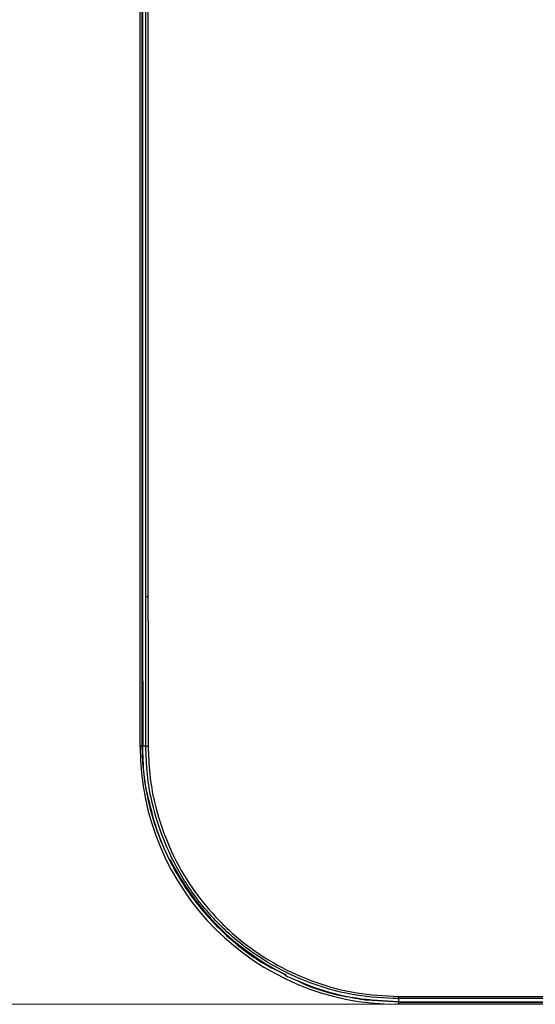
# Model space of a CAD drawing. Header units: millimetres. Extents: x 25 to 1935, y 715 to 2336.
# Tile 3 of 252: x 161 to 177, y 859 to 889. Entities that reach past the tile are written whole.
import ezdxf

# ---------------------------------------------------------------- set-up
doc = ezdxf.new("R2010")
doc.units = ezdxf.units.MM
doc.header["$LTSCALE"] = 2
doc.layers.get('0').update_dxf_attribs({"color": 2})
doc.styles.add('FS2312', font='simsun.ttf', dxfattribs={"width": 0.8})
doc.dimstyles.new('STANDARD$0', dxfattribs={"dimtxt": 3.5, "dimasz": 3, "dimexe": 1.5, "dimexo": 0.5, "dimgap": 1.5, "dimtad": 1, "dimdec": 1, "dimlfac": 5, "dimdsep": 46, "dimtxsty": 'FS2312', "dimblk1": 'OPEN', "dimblk2": 'OPEN', "dimsah": 1, "dimcen": 0, "dimclrd": 4, "dimclre": 4, "dimclrt": 4, "dimadec": 0, "dimazin": 0, "dimtfac": 1, "dimtdec": 1, "dimtmove": 1, "dimatfit": 0, "dimldrblk": 'OPEN', "dimfxl": 1, "dimtolj": 1, "dimtzin": 0, "dimlwd": 18, "dimlwe": 18, "dimarcsym": 1})

# ---------------------------------------------------------------- blocks, each defined once
blk = doc.blocks.new('_OPEN')
at = {"color": 0}
for p, q in [((-0.966, 0.259), (0, 0)), ((0, 0), (-1, 0)), ((0, 0), (-0.966, -0.259))]:
    blk.add_line(p, q, dxfattribs=at)
blk = doc.blocks.new('*D31')
at = {"color": 4, "lineweight": 18, "transparency": 16777216}
for p, q in [((172.361, 1048.811), (138.974, 1048.811)), ((140.474, 1045.811), (140.474, 861.811)), ((172.361, 858.811), (138.974, 858.811))]:
    blk.add_line(p, q, dxfattribs=at)
at = {"layer": 'Defpoints', "color": 0, "transparency": 16777216}
for p in [(172.861, 1048.811), (140.474, 858.811), (172.861, 858.811)]:
    blk.add_point(p, dxfattribs=at)
at = {"color": 4, "lineweight": 18, "transparency": 16777216, "xscale": 3, "yscale": 3, "zscale": 3}
for p, rotation in [((140.474, 1048.811), 90), ((140.474, 858.811), 270)]:
    blk.add_blockref('_OPEN', p, dxfattribs=dict(at, rotation=rotation))
at = {"color": 4, "transparency": 16777216, "insert": (137.224, 953.811), "char_height": 3.5, "attachment_point": 5, "rotation": 90, "style": 'FS2312'}
blk.add_mtext('\\A1;950', dxfattribs=at)

msp = doc.modelspace()

# ---------------------------------------------------------------- linework, layer by layer
at = {"color": 2, "linetype": 'Continuous', "lineweight": 30}
for p, q in [((164.691, 866.78), (164.691, 1040.841)), ((164.755, 866.844), (164.755, 897.862)), ((164.767, 897.694), (164.767, 870.83)), ((164.866, 871.439), (164.866, 897.712)), ((164.933, 897.712), (164.933, 871.433)), ((164.767, 870.83), (164.769, 866.811)), ((164.691, 866.78), (164.755, 866.844)), ((164.769, 866.811), (164.866, 866.811)), ((172.727, 858.877), (171.713, 858.943)), ((172.691, 858.986), (172.691, 858.888)), ((172.727, 858.877), (172.661, 858.811)), ((346.722, 858.811), (172.661, 858.811)), ((172.691, 858.888), (176.711, 858.886)), ((172.727, 858.877), (203.739, 858.877)), ((176.711, 858.886), (203.575, 858.886))]:
    msp.add_line(p, q, dxfattribs=at)
for centre, radius, start, end in [((164.928, 867.674), 0.865, 265.9129, 270.6105), ((172.691, 866.811), 7.897, 207.1846, 242.8154), ((173.554, 859.048), 0.865, 179.3895, 184.0871)]:
    msp.add_arc(centre, radius, start, end, dxfattribs=at)
for centre, major_axis, ratio, start_param, end_param in [((172.722, 866.841), (-5.7, -5.7), 0.992433, 5.501585, 7.064785), ((169.593, 869.909), (6.244, -6.244), 0.868224, 4.922595, 4.92541), ((175.789, 863.713), (6.244, -6.244), 0.868224, 4.499368, 4.502183)]:
    msp.add_ellipse(centre, major_axis=major_axis, ratio=ratio, start_param=start_param, end_param=end_param, dxfattribs=at)
for points, knots in [([(178.686, 887.563), (178.664, 887.624), (178.44, 888.238), (178.01, 889.402), (177.45, 891.073), (177.049, 892.638), (176.786, 894.079), (176.595, 895.382), (176.494, 896.695), (176.461, 897.792), (176.437, 898.45), (176.429, 898.67)], [0, 0, 0, 0, 0.0171891, 0.1718565, 0.3265037, 0.4808484, 0.5962369, 0.7116078, 0.8268581, 0.9421738, 1, 1, 1, 1]), ([(176.544, 898.672), (176.544, 898.672), (176.544, 898.453), (176.583, 897.796), (176.606, 896.703), (176.709, 895.394), (176.9, 894.096), (177.16, 892.637), (177.605, 891.04), (178.071, 889.293), (178.793, 888.204), (178.793, 887.597), (178.793, 887.597)], [0, 0, 0, 0, 0.000001, 0.057871, 0.173165, 0.288392, 0.403709, 0.519044, 0.679124, 0.839547, 0.999999, 1, 1, 1, 1]), ([(178.802, 887.594), (178.552, 888.253), (178.05, 889.574), (177.401, 891.598), (177.011, 893.534), (176.725, 895.331), (176.611, 896.997), (176.58, 898.11), (176.565, 898.668)], [0, 0, 0, 0, 0.186119, 0.373291, 0.560115, 0.706423, 0.85275, 1, 1, 1, 1]), ([(179.106, 887.681), (178.844, 888.365), (178.482, 889.314), (178.101, 890.407), (177.809, 891.353), (177.568, 892.316), (177.372, 893.287), (177.195, 894.262), (177.001, 895.523), (176.922, 896.796), (176.899, 897.504), (176.894, 897.645)], [0, 0, 0, 0, 0.214148, 0.29686, 0.338241, 0.503771, 0.586439, 0.627757, 0.793233, 0.958723, 1, 1, 1, 1]), ([(164.866, 866.811), (164.867, 867.582), (164.867, 869.125), (164.866, 870.667), (164.866, 871.439)], [0, 0, 0, 0, 0.499961, 1, 1, 1, 1]), ([(164.866, 871.439), (164.866, 871.439), (164.868, 871.439), (164.879, 871.439), (164.902, 871.439), (164.923, 871.439), (164.933, 871.439)], [0, 0, 0, 0, 0.103367, 0.413957, 0.706965, 1, 1, 1, 1]), ([(164.933, 871.439), (164.933, 871.372), (164.933, 871.039), (164.934, 869.639), (164.935, 868.162), (164.937, 866.952), (164.937, 866.809)], [0, 0, 0, 0, 0.043195, 0.215974, 0.907091, 1, 1, 1, 1]), ([(164.895, 865.379), (164.854, 865.62), (164.773, 866.105), (164.761, 866.597), (164.755, 866.844)], [0, 0, 0, 0, 0.497447, 1, 1, 1, 1]), ([(165.547, 863.385), (165.428, 863.656), (165.187, 864.201), (164.95, 865.058), (164.796, 865.931), (164.778, 866.516), (164.769, 866.811)], [0, 0, 0, 0, 0.250532, 0.504274, 0.750611, 1, 1, 1, 1]), ([(172.691, 858.986), (172.253, 859.007), (171.376, 859.049), (170.098, 859.388), (168.893, 859.924), (167.793, 860.655), (166.833, 861.563), (166.035, 862.618), (165.428, 863.795), (165.071, 864.916), (164.894, 865.93), (164.876, 866.517), (164.866, 866.811)], [0, 0, 0, 0, 0.1069434, 0.2138889, 0.3208186, 0.4277492, 0.5349312, 0.6421138, 0.7493554, 0.8565965, 0.9282987, 1, 1, 1, 1]), ([(164.937, 866.809), (164.947, 866.518), (164.967, 865.937), (165.144, 864.933), (165.499, 863.824), (166.101, 862.66), (166.892, 861.616), (167.842, 860.717), (168.931, 859.992), (170.122, 859.46), (171.388, 859.123), (172.255, 859.079), (172.689, 859.057)], [0, 0, 0, 0, 0.07171, 0.14342, 0.250659, 0.3579, 0.465071, 0.572243, 0.679167, 0.786092, 0.893046, 1, 1, 1, 1]), ([(164.895, 865.379), (164.987, 864.983), (165.181, 864.15), (165.729, 862.959), (166.475, 861.834), (167.411, 860.866), (168.326, 860.147), (168.966, 859.841), (169.201, 859.729)], [0, 0, 0, 0, 0.164942, 0.347578, 0.530211, 0.712082, 0.893953, 1, 1, 1, 1]), ([(165.547, 863.385), (165.552, 863.376), (165.561, 863.356), (165.575, 863.331), (165.586, 863.313), (165.592, 863.306), (165.594, 863.304), (165.594, 863.304)], [0, 0, 0, 0, 0.242051, 0.484655, 0.716683, 0.946125, 1, 1, 1, 1]), ([(165.614, 863.29), (165.616, 863.288), (165.621, 863.284), (165.632, 863.267), (165.646, 863.242), (165.658, 863.22), (165.665, 863.206), (165.667, 863.203)], [0, 0, 0, 0, 0.2255459, 0.4509619, 0.6804143, 0.9209703, 1, 1, 1, 1]), ([(169.083, 859.786), (169.094, 859.781), (169.116, 859.769), (169.143, 859.754), (169.164, 859.741), (169.168, 859.736), (169.171, 859.734)], [0, 0, 0, 0, 0.253659, 0.50769, 0.752122, 1, 1, 1, 1]), ([(169.185, 859.714), (169.187, 859.712), (169.19, 859.708), (169.208, 859.697), (169.231, 859.684), (169.252, 859.673), (169.263, 859.668), (169.266, 859.666)], [0, 0, 0, 0, 0.239225, 0.478894, 0.709691, 0.939823, 1, 1, 1, 1]), ([(172.691, 858.888), (172.253, 858.91), (171.363, 858.954), (170.21, 859.253), (169.531, 859.55), (169.266, 859.666)], [0, 0, 0, 0, 0.371737, 0.754253, 1, 1, 1, 1]), ([(169.57, 859.541), (169.612, 859.519), (170.05, 859.291), (170.779, 859.096), (171.466, 858.984), (171.713, 858.943)], [0, 0, 0, 0, 0.063708, 0.663052, 1, 1, 1, 1]), ([(172.689, 859.057), (172.756, 859.057), (173.089, 859.056), (174.489, 859.053), (175.966, 859.053), (177.176, 859.053), (177.319, 859.053)], [0, 0, 0, 0, 0.043196, 0.215986, 0.907104, 1, 1, 1, 1]), ([(177.319, 858.986), (176.548, 858.986), (175.005, 858.987), (173.463, 858.986), (172.691, 858.986)], [0, 0, 0, 0, 0.499993, 1, 1, 1, 1])]:
    msp.add_open_spline(points, degree=3, knots=knots, dxfattribs=at)

# ---------------------------------------------------------------- dimensions: what is measured, and where the dimension line sits
dim = msp.add_linear_dim(base=(140.474, 858.811), p1=(172.861, 1048.811), p2=(172.861, 858.811), angle=90, dimstyle='STANDARD$0')
dim.commit()
dim.dimension.update_dxf_attribs({"geometry": '*D31', "text_midpoint": (137.224, 953.811)})

doc.saveas('drawing.dxf')
